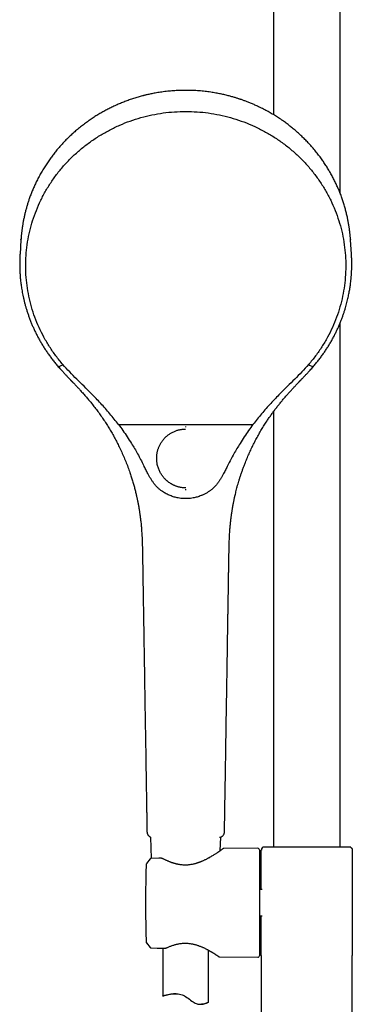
# Model space of a CAD drawing. Header units: millimetres. Extents: x 8 to 1795, y 12 to 2812.
# Tile 31 of 34: x 818 to 927, y 2163 to 2487. Entities that reach past the tile are written whole.
import ezdxf

# ---------------------------------------------------------------- set-up
doc = ezdxf.new("R2010")
doc.units = ezdxf.units.MM

msp = doc.modelspace()

# ---------------------------------------------------------------- linework, layer by layer
at = {"color": 7, "linetype": 'Continuous', "lineweight": 30}
for p, q in [((901.47, 2630.74), (901.47, 2455.96)), ((923.37, 2430.17), (923.37, 2630.74)), ((818.16, 2414.78), (817.85, 2410.05)), ((818.17, 2414.78), (818.2, 2415.03)), ((926.81, 2414.85), (926.82, 2414.78)), ((927.14, 2410.05), (926.83, 2414.78)), ((923.37, 2214.53), (923.37, 2387.22)), ((830.75, 2372.93), (831.65, 2373.38)), ((913.34, 2373.38), (914.24, 2372.93)), ((901.47, 2358.12), (901.47, 2214.53)), ((850.32, 2353.87), (894.67, 2353.87)), ((858.25, 2310.48), (858.25, 2310.48)), ((886.73, 2310.48), (886.73, 2310.48)), ((859.72, 2219.56), (859.72, 2219.56)), ((860.84, 2217.81), (861.15, 2210.77)), ((860.84, 2217.8), (860.87, 2217.8)), ((883.9, 2213.31), (884.09, 2217.8)), ((897.82, 2214.3), (897.86, 2214.34)), ((898.04, 2214.53), (897.86, 2214.34)), ((898.04, 2214.53), (898.13, 2214.53)), ((898.14, 2214.53), (898.14, 2214.53)), ((926.71, 2214.53), (926.79, 2214.53)), ((926.97, 2214.35), (926.79, 2214.53)), ((926.97, 2214.34), (927.02, 2214.3)), ((927.05, 2214.28), (927.02, 2214.3)), ((896.26, 2214.11), (885.1, 2214.02)), ((896.77, 2213.61), (896.77, 2178.69)), ((897.42, 2200.52), (897.42, 2213.5)), ((897.42, 2213.5), (897.44, 2213.5)), ((927.42, 2213.5), (927.42, 2178.8)), ((859.53, 2209.06), (859.51, 2209.03)), ((860.78, 2210.59), (859.53, 2209.06)), ((860.78, 2210.59), (859.53, 2209.06)), ((860.78, 2210.59), (860.78, 2210.59)), ((863.67, 2210.86), (861.15, 2210.77)), ((897.7, 2200.52), (896.77, 2200.52)), ((896.77, 2191.78), (897.7, 2191.78)), ((897.42, 2178.8), (897.42, 2191.78)), ((859.41, 2183.44), (859.42, 2183.21)), ((859.41, 2183.44), (859.41, 2183.44)), ((859.53, 2182.91), (860.78, 2181.41)), ((859.53, 2182.91), (860.78, 2181.41)), ((859.53, 2182.91), (859.53, 2182.91)), ((860.79, 2181.42), (860.79, 2181.42)), ((861.15, 2181.23), (864.93, 2181.11)), ((863.02, 2181.17), (864.93, 2181.11)), ((864.97, 2181.11), (864.97, 2165.39)), ((879.97, 2163.34), (879.97, 2180.51)), ((897.42, 2178.8), (897.42, 2118.87)), ((897.42, 2178.8), (897.42, 2178.75)), ((897.42, 2178.79), (897.42, 2178.75)), ((927.41, 2178.75), (927.42, 2178.8)), ((927.41, 2178.75), (927.41, 2178.79)), ((927.42, 2118.87), (927.42, 2178.8)), ((883.73, 2178.3), (896.26, 2178.19)), ((879.96, 2163.35), (879.96, 2163.34))]:
    msp.add_line(p, q, dxfattribs=at)
at = {"color": 7, "linetype": 'Continuous', "lineweight": 30, "flags": 128}
for points in [[(859.42, 2208.76), (859.35, 2205.95), (859.31, 2203.14), (859.28, 2200.32), (859.26, 2197.51), (859.26, 2194.7), (859.28, 2191.88), (859.31, 2189.07), (859.35, 2186.26), (859.41, 2183.44)], [(869.31, 2166.14), (868.97, 2166.13), (868.48, 2166.09), (867.99, 2166.03), (867.54, 2165.96), (867.12, 2165.88), (866.73, 2165.8), (866.37, 2165.72), (866.05, 2165.65), (865.75, 2165.57), (865.49, 2165.51), (865.34, 2165.47), (865.22, 2165.44), (865.12, 2165.42), (865.02, 2165.39), (864.97, 2165.39), (864.97, 2165.39), (864.99, 2165.4), (865.03, 2165.42), (865.13, 2165.45), (865.28, 2165.5), (865.48, 2165.56), (865.72, 2165.63), (866.01, 2165.71), (866.34, 2165.79), (866.72, 2165.88), (867.14, 2165.96), (867.45, 2166.01), (867.77, 2166.06), (868.1, 2166.1), (868.46, 2166.13), (868.84, 2166.14), (869.23, 2166.14), (869.62, 2166.13), (870.02, 2166.08), (870.44, 2166.02), (870.86, 2165.92), (871.27, 2165.8), (871.67, 2165.64), (872.07, 2165.45), (872.46, 2165.23), (872.88, 2164.95), (873.3, 2164.65), (873.7, 2164.34), (874.1, 2164.02), (874.51, 2163.72), (874.92, 2163.43), (875.23, 2163.24), (875.55, 2163.06), (875.88, 2162.91), (876.21, 2162.8), (876.53, 2162.72), (876.84, 2162.67), (877.16, 2162.65), (877.46, 2162.66), (877.85, 2162.69), (878.21, 2162.75), (878.55, 2162.83), (878.85, 2162.92), (879.13, 2163.02), (879.37, 2163.11), (879.57, 2163.19), (879.74, 2163.26), (879.82, 2163.3), (879.89, 2163.33), (879.94, 2163.34), (879.96, 2163.35), (879.96, 2163.35)]]:
    msp.add_lwpolyline(points, dxfattribs=at)
at = {"color": 7, "linetype": 'Continuous', "lineweight": 30}
for centre, start, end in [((896.27, 2213.61), 0, 90.5), ((859.92, 2183.22), 181.4354, 219.4258), ((896.27, 2178.69), 269.5, 0)]:
    msp.add_arc(centre, 0.5, start, end, dxfattribs=at)
for points, knots in [([(872.49, 2464.02), (872.13, 2464.01), (871.43, 2464.01), (870.38, 2463.98), (869.37, 2463.93), (868.4, 2463.87), (867.47, 2463.79), (866.53, 2463.7), (865.57, 2463.59), (864.62, 2463.47), (863.71, 2463.33), (862.86, 2463.19), (862.06, 2463.04), (861.31, 2462.9), (860.62, 2462.75), (860.01, 2462.62), (859.49, 2462.5), (859.05, 2462.39), (858.62, 2462.28), (857.86, 2462.09), (856.75, 2461.78), (855.3, 2461.34), (853.85, 2460.85), (852.39, 2460.31), (850.94, 2459.73), (849.52, 2459.12), (848.14, 2458.47), (846.79, 2457.8), (845.47, 2457.1), (844.16, 2456.35), (842.88, 2455.58), (841.62, 2454.76), (840.35, 2453.89), (839.06, 2452.95), (837.76, 2451.95), (836.49, 2450.9), (835.26, 2449.82), (834.1, 2448.74), (833, 2447.66), (831.98, 2446.58), (830.98, 2445.48), (830.02, 2444.36), (829.09, 2443.2), (828.19, 2442.03), (827.3, 2440.79), (826.42, 2439.48), (825.55, 2438.11), (824.73, 2436.71), (823.95, 2435.29), (823.25, 2433.89), (822.61, 2432.54), (822.03, 2431.22), (821.5, 2429.88), (821.03, 2428.62), (820.62, 2427.44), (820.27, 2426.32), (819.93, 2425.16), (819.62, 2424.01), (819.35, 2422.87), (819.1, 2421.74), (818.88, 2420.59), (818.68, 2419.43), (818.51, 2418.27), (818.37, 2417.11), (818.25, 2415.95), (818.19, 2415.17), (818.16, 2414.78)], [0, 0, 0, 0, 0.013175, 0.02591, 0.038204, 0.050057, 0.06147, 0.072442, 0.084808, 0.096563, 0.107705, 0.118235, 0.128154, 0.13746, 0.146154, 0.154236, 0.160157, 0.1657, 0.170973, 0.176251, 0.194574, 0.213129, 0.231915, 0.250932, 0.270136, 0.289358, 0.307811, 0.326265, 0.344719, 0.363174, 0.38163, 0.400086, 0.418541, 0.438843, 0.459144, 0.479446, 0.499748, 0.520051, 0.538508, 0.556967, 0.575426, 0.593885, 0.612344, 0.630804, 0.649264, 0.669571, 0.689878, 0.710185, 0.730493, 0.750801, 0.768894, 0.786988, 0.805082, 0.823177, 0.837619, 0.852441, 0.867644, 0.883229, 0.897466, 0.912007, 0.926845, 0.941706, 0.956447, 0.971074, 0.98559, 1, 1, 1, 1]), ([(926.83, 2414.78), (926.82, 2414.85), (926.81, 2415), (926.79, 2415.25), (926.77, 2415.55), (926.74, 2415.89), (926.7, 2416.27), (926.66, 2416.66), (926.62, 2417.08), (926.56, 2417.53), (926.51, 2417.99), (926.45, 2418.46), (926.38, 2418.92), (926.27, 2419.63), (926.11, 2420.6), (925.86, 2421.88), (925.56, 2423.2), (925.22, 2424.55), (924.84, 2425.9), (924.42, 2427.26), (923.96, 2428.62), (923.46, 2429.96), (922.93, 2431.27), (922.36, 2432.58), (921.74, 2433.88), (921.08, 2435.19), (920.39, 2436.47), (919.66, 2437.74), (918.89, 2438.98), (918.09, 2440.2), (917.22, 2441.45), (916.29, 2442.7), (915.29, 2443.97), (914.25, 2445.21), (913.17, 2446.42), (912.09, 2447.55), (911, 2448.63), (909.93, 2449.64), (908.82, 2450.62), (907.69, 2451.57), (906.53, 2452.49), (905.35, 2453.38), (904.1, 2454.27), (902.78, 2455.15), (901.4, 2456.01), (899.98, 2456.84), (898.55, 2457.62), (897.19, 2458.31), (895.92, 2458.91), (894.76, 2459.43), (893.63, 2459.9), (892.56, 2460.32), (891.55, 2460.7), (890.8, 2460.96), (890.24, 2461.15), (889.86, 2461.27), (889.46, 2461.4), (889.01, 2461.54), (888.52, 2461.69), (887.98, 2461.85), (887.4, 2462.01), (886.78, 2462.18), (886.12, 2462.35), (885.43, 2462.51), (884.72, 2462.68), (883.99, 2462.83), (883.23, 2462.99), (882.42, 2463.14), (881.58, 2463.28), (880.71, 2463.42), (879.79, 2463.54), (878.84, 2463.66), (877.86, 2463.76), (876.84, 2463.85), (875.8, 2463.92), (874.73, 2463.97), (873.62, 2464.01), (872.87, 2464.01), (872.49, 2464.02)], [0, 0, 0, 0, 0.002477, 0.00553, 0.009181, 0.013443, 0.018324, 0.023126, 0.028412, 0.034183, 0.040132, 0.046039, 0.051905, 0.05773, 0.073532, 0.08902, 0.107048, 0.12463, 0.141853, 0.160139, 0.178263, 0.196224, 0.214023, 0.231671, 0.249972, 0.268273, 0.286573, 0.304873, 0.323172, 0.341472, 0.359771, 0.379899, 0.400027, 0.420154, 0.440281, 0.460408, 0.478704, 0.497, 0.515295, 0.53359, 0.551885, 0.570179, 0.588474, 0.608597, 0.628721, 0.648844, 0.668966, 0.689088, 0.705005, 0.720521, 0.735606, 0.750262, 0.762804, 0.775013, 0.779718, 0.784469, 0.789597, 0.79513, 0.801559, 0.80846, 0.815833, 0.823678, 0.831996, 0.840785, 0.849504, 0.858642, 0.8682, 0.878178, 0.888575, 0.899392, 0.910628, 0.922284, 0.934359, 0.946854, 0.959533, 0.972617, 0.986106, 1, 1, 1, 1]), ([(831.98, 2373.62), (831.2, 2374.56), (829.64, 2376.44), (827.57, 2379.44), (825.72, 2382.57), (824.1, 2385.82), (822.72, 2389.17), (821.6, 2392.6), (820.73, 2396.11), (820.12, 2399.66), (819.77, 2403.25), (819.68, 2406.85), (819.86, 2410.45), (820.3, 2414.03), (821.01, 2417.57), (821.98, 2421.05), (823.19, 2424.46), (824.66, 2427.78), (826.36, 2430.99), (828.29, 2434.07), (830.45, 2437.01), (832.82, 2439.8), (835.39, 2442.42), (838.14, 2444.86), (841.06, 2447.11), (844.15, 2449.15), (847.37, 2450.97), (850.72, 2452.58), (854.18, 2453.95), (857.73, 2455.07), (861.36, 2455.96), (865.04, 2456.59), (868.76, 2456.99), (871.25, 2457.04), (872.49, 2457.06)], [0, 0, 0, 0, 0.03125, 0.062499, 0.093749, 0.124998, 0.156247, 0.187498, 0.218748, 0.249996, 0.281245, 0.312495, 0.343746, 0.374996, 0.406246, 0.437497, 0.468748, 0.499999, 0.531247, 0.562495, 0.593745, 0.624997, 0.656249, 0.687498, 0.718747, 0.749998, 0.78125, 0.812501, 0.84375, 0.874999, 0.906249, 0.937501, 0.968751, 1, 1, 1, 1]), ([(872.49, 2457.06), (873.74, 2457.04), (876.23, 2456.99), (879.95, 2456.59), (883.63, 2455.96), (887.26, 2455.07), (890.81, 2453.95), (894.27, 2452.58), (897.62, 2450.97), (900.84, 2449.15), (903.93, 2447.11), (906.85, 2444.86), (909.6, 2442.42), (912.17, 2439.8), (914.54, 2437.01), (916.69, 2434.07), (918.63, 2430.99), (920.33, 2427.78), (921.79, 2424.46), (923.01, 2421.05), (923.98, 2417.57), (924.68, 2414.03), (925.13, 2410.45), (925.31, 2406.85), (925.22, 2403.25), (924.87, 2399.66), (924.26, 2396.11), (923.39, 2392.6), (922.26, 2389.17), (920.89, 2385.82), (919.27, 2382.57), (917.41, 2379.44), (915.35, 2376.44), (913.79, 2374.56), (913.01, 2373.62)], [0, 0, 0, 0, 0.031249, 0.062499, 0.093751, 0.125001, 0.15625, 0.187499, 0.21875, 0.250002, 0.281253, 0.312502, 0.343751, 0.375003, 0.406255, 0.437505, 0.468753, 0.500001, 0.531252, 0.562503, 0.593754, 0.625004, 0.656254, 0.687505, 0.718755, 0.750004, 0.781252, 0.812502, 0.843753, 0.875002, 0.906251, 0.937501, 0.96875, 1, 1, 1, 1]), ([(817.85, 2410.05), (817.85, 2409.99), (817.84, 2409.87), (817.83, 2409.64), (817.81, 2409.36), (817.8, 2409.02), (817.78, 2408.66), (817.77, 2408.27), (817.76, 2407.81), (817.75, 2407.27), (817.74, 2406.65), (817.75, 2406.05), (817.76, 2405.48), (817.78, 2404.94), (817.8, 2404.37), (817.83, 2403.77), (817.87, 2403.12), (817.92, 2402.46), (817.98, 2401.77), (818.06, 2401.07), (818.15, 2400.33), (818.25, 2399.55), (818.37, 2398.73), (818.52, 2397.85), (818.69, 2396.92), (818.89, 2395.96), (819.12, 2394.95), (819.38, 2393.91), (819.66, 2392.86), (819.98, 2391.8), (820.32, 2390.72), (820.69, 2389.62), (821.11, 2388.48), (821.56, 2387.36), (822.02, 2386.25), (822.52, 2385.15), (823.05, 2384.03), (823.63, 2382.9), (824.25, 2381.75), (824.91, 2380.59), (825.61, 2379.45), (826.33, 2378.34), (827.07, 2377.25), (827.85, 2376.15), (828.68, 2375.06), (829.56, 2373.96), (830.17, 2373.24), (830.48, 2372.88)], [0, 0, 0, 0, 0.004314, 0.008883, 0.016714, 0.025192, 0.034291, 0.044007, 0.054338, 0.068789, 0.084283, 0.100825, 0.113573, 0.126965, 0.141202, 0.156349, 0.172415, 0.189412, 0.206301, 0.224037, 0.242631, 0.262093, 0.282435, 0.304985, 0.328551, 0.353142, 0.37877, 0.405444, 0.433175, 0.460297, 0.488374, 0.517415, 0.547426, 0.578417, 0.607446, 0.637298, 0.667976, 0.699475, 0.731795, 0.764933, 0.798887, 0.830727, 0.863247, 0.896442, 0.930304, 0.964826, 1, 1, 1, 1]), ([(914.51, 2372.88), (914.82, 2373.24), (915.42, 2373.95), (916.29, 2375.03), (917.11, 2376.11), (917.88, 2377.19), (918.61, 2378.26), (919.3, 2379.33), (919.97, 2380.42), (920.62, 2381.53), (921.24, 2382.67), (921.81, 2383.79), (922.35, 2384.89), (922.85, 2385.99), (923.32, 2387.09), (923.76, 2388.18), (924.16, 2389.25), (924.53, 2390.29), (924.86, 2391.31), (925.15, 2392.27), (925.42, 2393.19), (925.65, 2394.06), (925.86, 2394.91), (926.04, 2395.73), (926.21, 2396.52), (926.36, 2397.29), (926.5, 2398.03), (926.62, 2398.75), (926.72, 2399.45), (926.82, 2400.14), (926.9, 2400.82), (926.99, 2401.67), (927.09, 2402.68), (927.17, 2403.85), (927.21, 2404.83), (927.23, 2405.64), (927.24, 2406.29), (927.24, 2406.93), (927.24, 2407.56), (927.22, 2408.13), (927.21, 2408.62), (927.19, 2409.03), (927.17, 2409.41), (927.16, 2409.74), (927.14, 2409.95), (927.14, 2410.05)], [0, 0, 0, 0, 0.034796, 0.068916, 0.102354, 0.135102, 0.167153, 0.198502, 0.229146, 0.262039, 0.294075, 0.325253, 0.355574, 0.385033, 0.41534, 0.444689, 0.473087, 0.500544, 0.527067, 0.552663, 0.575954, 0.598436, 0.620113, 0.640993, 0.661083, 0.680734, 0.69958, 0.717652, 0.735309, 0.752679, 0.769765, 0.786568, 0.816648, 0.8458, 0.874035, 0.890542, 0.906725, 0.922657, 0.938393, 0.953831, 0.965049, 0.975277, 0.984513, 0.992754, 1, 1, 1, 1]), ([(831.65, 2373.38), (831.67, 2373.39), (831.72, 2373.42), (831.8, 2373.48), (831.89, 2373.55), (831.95, 2373.6), (831.98, 2373.62)], [0, 0, 0, 0, 0.213859, 0.499988, 0.786128, 1, 1, 1, 1]), ([(850.32, 2353.87), (849.39, 2355.06), (847.52, 2357.42), (844.5, 2360.79), (841.62, 2363.78), (838.96, 2366.43), (836.57, 2368.79), (834.2, 2371.15), (832.72, 2372.8), (831.98, 2373.62)], [0, 0, 0, 0, 0.166662, 0.333325, 0.499985, 0.624991, 0.749997, 0.875002, 1, 1, 1, 1]), ([(913.01, 2373.62), (912.27, 2372.8), (910.79, 2371.15), (908.42, 2368.79), (906.02, 2366.43), (903.36, 2363.78), (900.49, 2360.79), (897.47, 2357.42), (895.6, 2355.06), (894.67, 2353.87)], [0, 0, 0, 0, 0.124998, 0.250003, 0.375009, 0.500015, 0.666675, 0.833338, 1, 1, 1, 1]), ([(913.01, 2373.62), (913.04, 2373.6), (913.1, 2373.55), (913.19, 2373.48), (913.27, 2373.42), (913.32, 2373.39), (913.34, 2373.38)], [0, 0, 0, 0, 0.213872, 0.500012, 0.786141, 1, 1, 1, 1]), ([(830.48, 2372.88), (830.63, 2372.7), (830.94, 2372.35), (831.39, 2371.85), (831.82, 2371.38), (832.22, 2370.95), (832.59, 2370.55), (832.92, 2370.2), (833.23, 2369.87), (833.51, 2369.58), (833.76, 2369.32), (833.97, 2369.1), (834.14, 2368.92), (834.3, 2368.76), (834.43, 2368.62), (834.53, 2368.51), (834.61, 2368.43), (834.67, 2368.37), (834.71, 2368.32), (834.75, 2368.28), (834.79, 2368.24), (834.83, 2368.2), (834.87, 2368.16), (834.94, 2368.09), (835.05, 2367.97), (835.21, 2367.8), (835.38, 2367.62), (835.57, 2367.42), (835.79, 2367.2), (836.04, 2366.93), (836.33, 2366.62), (836.67, 2366.26), (837.03, 2365.87), (837.43, 2365.45), (837.85, 2364.99), (838.3, 2364.49), (838.77, 2363.96), (839.25, 2363.41), (839.74, 2362.85), (840.22, 2362.29), (840.7, 2361.72), (841.38, 2360.9), (842.25, 2359.81), (843.29, 2358.44), (844.31, 2357.04), (845.29, 2355.62), (846.24, 2354.19), (847.14, 2352.75), (848, 2351.3), (848.83, 2349.83), (849.62, 2348.35), (850.41, 2346.79), (851.2, 2345.14), (851.98, 2343.4), (852.72, 2341.62), (853.42, 2339.81), (854.02, 2338.14), (854.53, 2336.61), (854.96, 2335.22), (855.3, 2334.07), (855.55, 2333.16), (855.72, 2332.49), (855.89, 2331.84), (856.05, 2331.21), (856.18, 2330.64), (856.3, 2330.13), (856.4, 2329.68), (856.48, 2329.28), (856.56, 2328.92), (856.62, 2328.6), (856.68, 2328.33), (856.72, 2328.11), (856.75, 2327.94), (856.78, 2327.82), (856.8, 2327.73), (856.81, 2327.65), (856.82, 2327.6), (856.83, 2327.53), (856.85, 2327.46), (856.87, 2327.34), (856.9, 2327.18), (856.93, 2326.98), (856.98, 2326.75), (857.02, 2326.47), (857.08, 2326.16), (857.14, 2325.8), (857.2, 2325.41), (857.27, 2324.98), (857.34, 2324.51), (857.41, 2324), (857.48, 2323.45), (857.56, 2322.86), (857.63, 2322.23), (857.71, 2321.54), (857.79, 2320.77), (857.86, 2319.92), (857.93, 2319.03), (858, 2318.08), (858.06, 2317.09), (858.11, 2316.07), (858.15, 2315.02), (858.18, 2313.95), (858.21, 2312.83), (858.23, 2311.67), (858.24, 2310.88), (858.25, 2310.48)], [0, 0, 0, 0, 0.010357, 0.020075, 0.029155, 0.037599, 0.045405, 0.052451, 0.058884, 0.064701, 0.069905, 0.074103, 0.077793, 0.080976, 0.083652, 0.08582, 0.087479, 0.088632, 0.089428, 0.090212, 0.090996, 0.091781, 0.092567, 0.093362, 0.096216, 0.099632, 0.103157, 0.10713, 0.111551, 0.116421, 0.122801, 0.129817, 0.137468, 0.145755, 0.154676, 0.164233, 0.174424, 0.18502, 0.195596, 0.206143, 0.216661, 0.227149, 0.251759, 0.276211, 0.300857, 0.325337, 0.349654, 0.373808, 0.397799, 0.421627, 0.445302, 0.469041, 0.495895, 0.522941, 0.550181, 0.577614, 0.60524, 0.625623, 0.646109, 0.666699, 0.676442, 0.686208, 0.695975, 0.705208, 0.713679, 0.720815, 0.727304, 0.733143, 0.738334, 0.742876, 0.746769, 0.750013, 0.752319, 0.754129, 0.755441, 0.756259, 0.757221, 0.757946, 0.758888, 0.760626, 0.762918, 0.765762, 0.76916, 0.77311, 0.777614, 0.782671, 0.78828, 0.794444, 0.80116, 0.808429, 0.816252, 0.824628, 0.833558, 0.84304, 0.854318, 0.866289, 0.878954, 0.892313, 0.906367, 0.921116, 0.935659, 0.950818, 0.966594, 0.982987, 1, 1, 1, 1]), ([(886.74, 2310.48), (886.75, 2310.87), (886.76, 2311.64), (886.78, 2312.78), (886.8, 2313.88), (886.84, 2314.93), (886.88, 2315.94), (886.92, 2316.89), (886.97, 2317.78), (887.02, 2318.61), (887.08, 2319.4), (887.15, 2320.16), (887.21, 2320.89), (887.28, 2321.59), (887.36, 2322.27), (887.44, 2322.9), (887.51, 2323.49), (887.58, 2324.03), (887.65, 2324.53), (887.72, 2324.97), (887.78, 2325.37), (887.84, 2325.73), (887.89, 2326.05), (887.94, 2326.34), (887.99, 2326.6), (888.03, 2326.83), (888.06, 2327.02), (888.09, 2327.17), (888.11, 2327.31), (888.13, 2327.42), (888.16, 2327.54), (888.18, 2327.68), (888.22, 2327.85), (888.26, 2328.06), (888.3, 2328.3), (888.36, 2328.57), (888.42, 2328.87), (888.48, 2329.18), (888.55, 2329.5), (888.62, 2329.83), (888.73, 2330.3), (888.87, 2330.92), (889.06, 2331.69), (889.27, 2332.5), (889.49, 2333.35), (889.74, 2334.24), (890.01, 2335.16), (890.31, 2336.12), (890.63, 2337.12), (890.97, 2338.15), (891.35, 2339.2), (891.74, 2340.26), (892.23, 2341.52), (892.83, 2342.97), (893.54, 2344.6), (894.28, 2346.18), (895.04, 2347.72), (895.83, 2349.23), (896.65, 2350.71), (897.49, 2352.17), (898.37, 2353.6), (899.22, 2354.91), (900.02, 2356.09), (900.77, 2357.16), (901.53, 2358.21), (902.29, 2359.23), (903.05, 2360.2), (903.84, 2361.18), (904.65, 2362.16), (905.49, 2363.13), (906.31, 2364.06), (907.11, 2364.95), (907.89, 2365.8), (908.49, 2366.45), (908.93, 2366.91), (909.19, 2367.19), (909.44, 2367.44), (909.65, 2367.67), (909.83, 2367.85), (909.97, 2368.01), (910.09, 2368.13), (910.17, 2368.21), (910.22, 2368.26), (910.25, 2368.3), (910.29, 2368.34), (910.35, 2368.4), (910.45, 2368.5), (910.57, 2368.63), (910.71, 2368.78), (910.89, 2368.96), (911.1, 2369.18), (911.35, 2369.44), (911.64, 2369.75), (911.96, 2370.09), (912.32, 2370.47), (912.71, 2370.88), (913.12, 2371.32), (913.56, 2371.81), (914.03, 2372.33), (914.35, 2372.69), (914.51, 2372.88)], [0, 0, 0, 0, 0.016671, 0.032736, 0.048196, 0.063051, 0.077303, 0.09095, 0.103263, 0.115038, 0.126276, 0.136977, 0.147141, 0.157334, 0.166922, 0.175907, 0.184287, 0.192063, 0.199234, 0.205443, 0.211114, 0.216248, 0.220845, 0.224906, 0.228808, 0.232039, 0.234659, 0.236904, 0.238802, 0.24035, 0.241933, 0.243928, 0.24639, 0.24932, 0.252792, 0.256751, 0.261111, 0.265622, 0.270268, 0.275049, 0.279965, 0.29064, 0.3019, 0.313746, 0.326178, 0.339194, 0.352797, 0.366984, 0.381757, 0.397116, 0.413047, 0.429144, 0.445213, 0.470406, 0.49553, 0.520584, 0.544675, 0.568703, 0.592667, 0.616568, 0.640405, 0.664178, 0.682812, 0.701409, 0.719909, 0.737989, 0.755595, 0.772727, 0.791621, 0.809905, 0.827579, 0.844644, 0.861099, 0.876941, 0.882725, 0.888365, 0.893425, 0.897814, 0.901532, 0.904579, 0.906955, 0.908659, 0.909693, 0.909946, 0.910736, 0.912021, 0.913938, 0.916419, 0.919464, 0.923072, 0.927245, 0.932587, 0.938637, 0.945394, 0.95286, 0.961033, 0.96975, 0.979149, 0.989232, 1, 1, 1, 1]), ([(850.32, 2353.87), (850.81, 2353.21), (851.79, 2351.87), (853.21, 2349.77), (854.49, 2347.77), (855.63, 2345.88), (856.65, 2344.12), (857.65, 2342.29), (858.3, 2341.03), (858.62, 2340.39)], [0, 0, 0, 0, 0.154782, 0.314106, 0.47805, 0.603706, 0.731669, 0.86335, 1, 1, 1, 1]), ([(894.67, 2353.87), (894.18, 2353.21), (893.2, 2351.87), (891.78, 2349.77), (890.5, 2347.77), (889.36, 2345.88), (888.34, 2344.12), (887.33, 2342.29), (886.69, 2341.03), (886.36, 2340.39)], [0, 0, 0, 0, 0.154837, 0.314194, 0.478148, 0.603798, 0.731743, 0.863394, 1, 1, 1, 1]), ([(872.49, 2332.94), (872.31, 2332.94), (871.95, 2332.95), (871.38, 2333), (870.79, 2333.09), (870.29, 2333.2), (869.87, 2333.31), (869.54, 2333.42), (869.2, 2333.54), (868.88, 2333.67), (868.57, 2333.8), (868.2, 2333.98), (867.74, 2334.23), (867.22, 2334.56), (866.83, 2334.84), (866.54, 2335.07), (866.35, 2335.23), (866.17, 2335.39), (865.99, 2335.56), (865.81, 2335.73), (865.59, 2335.96), (865.31, 2336.27), (864.98, 2336.67), (864.66, 2337.1), (864.36, 2337.57), (864.08, 2338.06), (863.82, 2338.58), (863.58, 2339.13), (863.37, 2339.72), (863.19, 2340.33), (863.07, 2340.9), (862.99, 2341.42), (862.94, 2341.84), (862.92, 2342.14), (862.92, 2342.31), (862.92, 2342.37), (862.91, 2342.42), (862.91, 2342.48), (862.91, 2342.53), (862.91, 2342.63), (862.91, 2342.78), (862.91, 2343.01), (862.92, 2343.28), (862.94, 2343.58), (862.98, 2343.92), (863.04, 2344.29), (863.11, 2344.69), (863.21, 2345.13), (863.34, 2345.55), (863.48, 2345.98), (863.63, 2346.38), (863.82, 2346.8), (864.03, 2347.23), (864.28, 2347.67), (864.57, 2348.12), (864.89, 2348.56), (865.24, 2348.99), (865.63, 2349.42), (866.05, 2349.83), (866.49, 2350.21), (866.93, 2350.55), (867.38, 2350.85), (867.82, 2351.11), (868.28, 2351.35), (868.76, 2351.57), (869.24, 2351.76), (869.71, 2351.92), (870.17, 2352.05), (870.63, 2352.15), (871.08, 2352.23), (871.49, 2352.28), (871.85, 2352.31), (872.17, 2352.33), (872.37, 2352.33), (872.46, 2352.33)], [0, 0, 0, 0, 0.017662, 0.036294, 0.055886, 0.076448, 0.087607, 0.099034, 0.110729, 0.123124, 0.133992, 0.14429, 0.164883, 0.185479, 0.206076, 0.214169, 0.222261, 0.230553, 0.239059, 0.247256, 0.25462, 0.271646, 0.289141, 0.30709, 0.325486, 0.344332, 0.363642, 0.383426, 0.40421, 0.42547, 0.447212, 0.461825, 0.476648, 0.489865, 0.491608, 0.493353, 0.495102, 0.496949, 0.499037, 0.500364, 0.506663, 0.514221, 0.523017, 0.533037, 0.544276, 0.556505, 0.569926, 0.584559, 0.600414, 0.613959, 0.628262, 0.643325, 0.659164, 0.67594, 0.693267, 0.711246, 0.729695, 0.748446, 0.768387, 0.787535, 0.805931, 0.823604, 0.840567, 0.856822, 0.875053, 0.892246, 0.908342, 0.923322, 0.939769, 0.954744, 0.968261, 0.980323, 0.990913, 1, 1, 1, 1]), ([(872.49, 2352.92), (872.49, 2352.96), (872.49, 2353.03), (872.49, 2353.11), (872.49, 2353.16), (872.49, 2353.16), (872.49, 2353.17)], [0, 0, 0, 0, 0.24751, 0.500016, 0.752514, 1, 1, 1, 1]), ([(859.99, 2337.68), (859.76, 2338.13), (859.3, 2339.02), (858.85, 2339.92), (858.63, 2340.38)], [0, 0, 0, 0, 0.499966, 1, 1, 1, 1]), ([(862.01, 2334.42), (861.83, 2334.68), (861.46, 2335.19), (860.94, 2336), (860.45, 2336.82), (860.14, 2337.39), (859.99, 2337.68)], [0, 0, 0, 0, 0.248683, 0.497861, 0.748079, 1, 1, 1, 1]), ([(885, 2337.68), (884.85, 2337.39), (884.54, 2336.82), (884.04, 2336), (883.53, 2335.19), (883.16, 2334.68), (882.98, 2334.42)], [0, 0, 0, 0, 0.251921, 0.502139, 0.751317, 1, 1, 1, 1]), ([(886.36, 2340.38), (886.13, 2339.92), (885.69, 2339.02), (885.23, 2338.13), (885, 2337.68)], [0, 0, 0, 0, 0.500034, 1, 1, 1, 1]), ([(862.74, 2333.51), (862.62, 2333.65), (862.36, 2333.94), (862.13, 2334.26), (862.01, 2334.42)], [0, 0, 0, 0, 0.4997, 1, 1, 1, 1]), ([(882.98, 2334.42), (882.86, 2334.26), (882.63, 2333.94), (882.37, 2333.65), (882.24, 2333.51)], [0, 0, 0, 0, 0.5003, 1, 1, 1, 1]), ([(867.34, 2330.4), (867.13, 2330.49), (866.7, 2330.67), (866.07, 2330.99), (865.46, 2331.33), (864.8, 2331.75), (864.11, 2332.25), (863.4, 2332.85), (862.96, 2333.29), (862.74, 2333.51)], [0, 0, 0, 0, 0.123096, 0.250704, 0.375757, 0.499963, 0.668133, 0.834584, 1, 1, 1, 1]), ([(872.49, 2332.18), (872.49, 2332.19), (872.49, 2332.19), (872.49, 2332.26), (872.49, 2332.35), (872.49, 2332.44), (872.49, 2332.48)], [0, 0, 0, 0, 0.246916, 0.500004, 0.75309, 1, 1, 1, 1]), ([(882.24, 2333.51), (882.02, 2333.29), (881.59, 2332.85), (880.87, 2332.25), (880.12, 2331.7), (879.33, 2331.21), (878.51, 2330.77), (877.93, 2330.52), (877.64, 2330.4)], [0, 0, 0, 0, 0.165419, 0.331878, 0.500059, 0.665823, 0.834922, 1, 1, 1, 1]), ([(872.49, 2329.39), (872.23, 2329.4), (871.69, 2329.4), (870.86, 2329.48), (870.09, 2329.59), (869.37, 2329.74), (868.71, 2329.91), (868.03, 2330.13), (867.58, 2330.31), (867.34, 2330.4)], [0, 0, 0, 0, 0.149931, 0.304438, 0.464877, 0.590059, 0.720332, 0.856645, 1, 1, 1, 1]), ([(877.64, 2330.4), (877.41, 2330.31), (876.96, 2330.13), (876.28, 2329.91), (875.61, 2329.74), (874.9, 2329.59), (874.12, 2329.48), (873.3, 2329.4), (872.76, 2329.4), (872.49, 2329.39)], [0, 0, 0, 0, 0.143355, 0.279668, 0.409941, 0.535123, 0.695562, 0.850069, 1, 1, 1, 1]), ([(858.25, 2310.48), (858.25, 2310.23), (858.26, 2309.75), (858.27, 2309.05), (858.28, 2308.4), (858.29, 2307.8), (858.3, 2307.25), (858.31, 2306.74), (858.32, 2306.29), (858.32, 2305.9), (858.33, 2305.56), (858.33, 2305.24), (858.34, 2304.94), (858.34, 2304.64), (858.35, 2304.07), (858.37, 2303.22), (858.38, 2302.1), (858.43, 2299.33), (858.47, 2296.64), (858.51, 2294.04), (858.53, 2293.18), (858.54, 2292.31), (858.56, 2291.44), (858.57, 2290.56), (858.59, 2289.64), (858.6, 2288.88), (858.61, 2288.28), (858.61, 2287.86), (858.62, 2287.46), (858.63, 2287.09), (858.63, 2286.76), (858.64, 2286.46), (858.64, 2286.17), (858.65, 2285.87), (858.65, 2285.53), (858.66, 2285.15), (858.66, 2284.73), (858.68, 2284.07), (858.69, 2283.18), (858.71, 2282.1), (858.72, 2281.06), (858.74, 2280.04), (858.76, 2279.03), (858.79, 2276.77), (858.87, 2272), (859.07, 2259.38), (859.31, 2244.73), (859.51, 2232.39), (859.58, 2227.72), (859.61, 2226.15), (859.63, 2225.01), (859.64, 2224.31), (859.64, 2224.02), (859.65, 2223.71), (859.65, 2223.36), (859.66, 2222.98), (859.67, 2222.57), (859.67, 2222.1), (859.68, 2221.58), (859.69, 2221), (859.7, 2220.37), (859.71, 2219.89), (859.71, 2219.61), (859.72, 2219.56)], [0, 0, 0, 0, 0.008189, 0.015854, 0.022996, 0.029614, 0.035709, 0.041279, 0.046326, 0.050491, 0.054217, 0.057558, 0.060862, 0.064188, 0.067538, 0.079686, 0.092094, 0.104545, 0.17125, 0.180779, 0.190308, 0.199838, 0.209367, 0.218997, 0.229021, 0.239457, 0.244179, 0.248891, 0.253277, 0.257307, 0.260983, 0.264304, 0.26727, 0.270563, 0.274285, 0.278437, 0.283018, 0.288029, 0.300472, 0.312358, 0.323688, 0.334806, 0.345923, 0.35704, 0.40945, 0.503039, 0.773744, 0.892847, 0.910314, 0.92772, 0.944639, 0.947765, 0.950883, 0.954271, 0.958053, 0.962229, 0.966798, 0.971761, 0.977674, 0.984063, 0.990928, 0.99827, 1, 1, 1, 1]), ([(885.27, 2219.56), (885.27, 2219.57), (885.28, 2219.76), (885.28, 2220.12), (885.29, 2220.63), (885.3, 2221.09), (885.3, 2221.52), (885.31, 2221.9), (885.32, 2222.24), (885.32, 2222.55), (885.33, 2222.88), (885.33, 2223.26), (885.34, 2223.7), (885.35, 2224.15), (885.35, 2224.7), (885.36, 2225.33), (885.38, 2226.04), (885.39, 2226.74), (885.4, 2227.44), (885.42, 2228.91), (885.46, 2231.15), (885.55, 2236.75), (885.73, 2247.77), (885.96, 2262.36), (886.15, 2273.76), (886.23, 2279.14), (886.25, 2280.36), (886.27, 2281.6), (886.29, 2282.87), (886.31, 2283.92), (886.32, 2284.73), (886.33, 2285.29), (886.34, 2285.84), (886.35, 2286.35), (886.36, 2286.8), (886.36, 2287.18), (886.37, 2287.53), (886.37, 2287.87), (886.38, 2288.24), (886.39, 2288.67), (886.39, 2289.18), (886.4, 2289.76), (886.41, 2290.35), (886.42, 2290.94), (886.43, 2291.52), (886.45, 2292.35), (886.46, 2293.43), (886.5, 2295.9), (886.54, 2298.12), (886.57, 2300.1), (886.58, 2300.69), (886.59, 2301.28), (886.6, 2301.86), (886.61, 2302.42), (886.62, 2302.96), (886.63, 2303.48), (886.63, 2303.94), (886.64, 2304.37), (886.65, 2304.77), (886.65, 2305.22), (886.66, 2305.73), (886.67, 2306.29), (886.68, 2306.89), (886.69, 2307.52), (886.7, 2308.2), (886.71, 2308.92), (886.73, 2309.68), (886.73, 2310.21), (886.74, 2310.48)], [0, 0, 0, 0, 0.000329, 0.006312, 0.011862, 0.01698, 0.021665, 0.025845, 0.029607, 0.032952, 0.035879, 0.040568, 0.045411, 0.050433, 0.055635, 0.063378, 0.071258, 0.079021, 0.086666, 0.094194, 0.127407, 0.160618, 0.279232, 0.491051, 0.642023, 0.655309, 0.66864, 0.682298, 0.696329, 0.710511, 0.716756, 0.723003, 0.729097, 0.734772, 0.740025, 0.743856, 0.747488, 0.751283, 0.755299, 0.759537, 0.76561, 0.772081, 0.778641, 0.785119, 0.791516, 0.797831, 0.812479, 0.827093, 0.879288, 0.885812, 0.892336, 0.898858, 0.905241, 0.911411, 0.917367, 0.923109, 0.928747, 0.932593, 0.937017, 0.942018, 0.947597, 0.953752, 0.960485, 0.967363, 0.974753, 0.982656, 0.991072, 1, 1, 1, 1]), ([(859.71, 2219.56), (859.72, 2219.47), (859.73, 2219.28), (859.79, 2219), (859.9, 2218.73), (860.04, 2218.48), (860.21, 2218.26), (860.41, 2218.07), (860.61, 2217.91), (860.76, 2217.84), (860.83, 2217.8)], [0, 0, 0, 0, 0.127922, 0.258184, 0.389339, 0.519871, 0.648294, 0.773246, 0.893559, 1, 1, 1, 1]), ([(860.83, 2217.8), (860.83, 2217.8), (860.83, 2217.8), (860.83, 2217.8), (860.84, 2217.8), (860.84, 2217.8)], [0, 0, 0, 0, 0.172554, 0.570076, 1, 1, 1, 1]), ([(883.62, 2217.82), (883.71, 2217.82), (883.9, 2217.81), (884.07, 2217.81), (884.12, 2217.8), (884.15, 2217.8)], [0, 0, 0, 0, 0.322165, 0.663592, 1, 1, 1, 1]), ([(884.15, 2217.8), (884.14, 2217.8), (884.13, 2217.79), (884.1, 2217.79), (884.09, 2217.79)], [0, 0, 0, 0, 0.895187, 1, 1, 1, 1]), ([(884.15, 2217.8), (884.15, 2217.8), (884.16, 2217.8), (884.16, 2217.8), (884.16, 2217.8), (884.16, 2217.8)], [0, 0, 0, 0, 0.4299279, 0.8274538, 1, 1, 1, 1]), ([(884.16, 2217.8), (884.24, 2217.85), (884.42, 2217.94), (884.66, 2218.14), (884.86, 2218.36), (885.02, 2218.6), (885.14, 2218.85), (885.22, 2219.09), (885.27, 2219.33), (885.27, 2219.49), (885.28, 2219.56)], [0, 0, 0, 0, 0.134843, 0.275837, 0.412926, 0.54463, 0.669807, 0.787674, 0.897789, 1, 1, 1, 1]), ([(885.25, 2219.56), (885.26, 2219.56), (885.27, 2219.56), (885.27, 2219.56), (885.27, 2219.56)], [0, 0, 0, 0, 0.68626, 1, 1, 1, 1]), ([(897.79, 2214.28), (897.73, 2214.22), (897.62, 2214.12), (897.5, 2213.92), (897.43, 2213.71), (897.42, 2213.57), (897.42, 2213.5)], [0, 0, 0, 0, 0.261541, 0.519376, 0.767172, 1, 1, 1, 1]), ([(897.82, 2214.29), (897.79, 2214.27), (897.74, 2214.23), (897.66, 2214.14), (897.59, 2214.05), (897.53, 2213.94), (897.48, 2213.83), (897.44, 2213.69), (897.43, 2213.57), (897.43, 2213.5)], [0, 0, 0, 0, 0.1048246, 0.2392638, 0.3730161, 0.505102, 0.6346142, 0.7607517, 1, 1, 1, 1]), ([(898.14, 2214.53), (898.17, 2214.53), (898.23, 2214.53), (898.32, 2214.53), (898.4, 2214.53), (898.48, 2214.53), (898.57, 2214.53), (898.65, 2214.53), (898.69, 2214.53)], [0, 0, 0, 0, 0.25088, 0.437522, 0.624147, 0.749492, 0.874858, 1, 1, 1, 1]), ([(898.69, 2214.53), (898.79, 2214.53), (898.99, 2214.53), (899.33, 2214.53), (899.71, 2214.53), (900.12, 2214.53), (900.57, 2214.53), (901.06, 2214.53), (901.59, 2214.53), (902.14, 2214.53), (902.73, 2214.53), (903.34, 2214.53), (903.99, 2214.53), (904.65, 2214.53), (905.35, 2214.53), (906.06, 2214.53), (906.79, 2214.53), (907.53, 2214.53), (908.3, 2214.53), (909.07, 2214.53), (909.86, 2214.53), (910.65, 2214.53), (911.44, 2214.53), (912.23, 2214.53), (913.03, 2214.53), (913.82, 2214.53), (914.61, 2214.53), (915.39, 2214.53), (916.16, 2214.53), (916.92, 2214.53), (917.67, 2214.53), (918.41, 2214.53), (919.12, 2214.53), (919.82, 2214.53), (920.49, 2214.53), (921.14, 2214.53), (921.76, 2214.53), (922.35, 2214.53), (922.92, 2214.53), (923.45, 2214.53), (923.95, 2214.53), (924.42, 2214.53), (924.84, 2214.53), (925.23, 2214.53), (925.57, 2214.53), (925.88, 2214.53), (926.05, 2214.53), (926.14, 2214.53)], [0, 0, 0, 0, 0.023268, 0.046537, 0.069081, 0.091642, 0.114186, 0.13673, 0.159292, 0.181836, 0.204318, 0.226817, 0.249299, 0.271657, 0.294031, 0.316389, 0.338743, 0.361114, 0.383469, 0.405823, 0.428194, 0.450548, 0.472709, 0.494887, 0.517047, 0.539206, 0.561383, 0.583544, 0.605699, 0.62787, 0.650025, 0.672182, 0.694355, 0.716512, 0.738613, 0.760732, 0.782834, 0.80493, 0.827042, 0.849137, 0.871236, 0.893352, 0.915452, 0.936575, 0.957726, 0.978877, 1, 1, 1, 1]), ([(926.14, 2214.53), (926.18, 2214.53), (926.27, 2214.53), (926.36, 2214.53), (926.43, 2214.53), (926.51, 2214.53), (926.6, 2214.53), (926.66, 2214.53), (926.69, 2214.53)], [0, 0, 0, 0, 0.125949, 0.251972, 0.37938, 0.506805, 0.753694, 1, 1, 1, 1]), ([(927.05, 2214.28), (927.11, 2214.22), (927.22, 2214.12), (927.33, 2213.92), (927.41, 2213.71), (927.41, 2213.57), (927.42, 2213.5)], [0, 0, 0, 0, 0.261541, 0.519377, 0.767173, 1, 1, 1, 1]), ([(884.73, 2213.91), (884.73, 2213.9), (884.72, 2213.9), (884.67, 2213.86), (884.59, 2213.8), (884.49, 2213.73), (884.37, 2213.65), (884.24, 2213.56), (884.1, 2213.46), (883.96, 2213.35), (883.8, 2213.25), (883.65, 2213.14), (883.49, 2213.03), (883.33, 2212.92), (883.17, 2212.81), (883.02, 2212.71), (882.81, 2212.57), (882.54, 2212.39), (882.17, 2212.15), (881.75, 2211.89), (881.28, 2211.6), (880.78, 2211.29), (880.31, 2211.03), (879.89, 2210.8), (879.54, 2210.61), (879.18, 2210.43), (878.8, 2210.24), (878.42, 2210.06), (878.05, 2209.89), (877.75, 2209.76), (877.52, 2209.67), (877.36, 2209.6), (877.2, 2209.54), (877.06, 2209.48), (876.92, 2209.43), (876.8, 2209.39), (876.71, 2209.36), (876.64, 2209.33), (876.56, 2209.31), (876.47, 2209.28), (876.35, 2209.24), (876.21, 2209.19), (876.04, 2209.14), (875.76, 2209.05), (875.38, 2208.95), (874.9, 2208.84), (874.4, 2208.74), (873.9, 2208.66), (873.39, 2208.6), (872.88, 2208.57), (872.37, 2208.55), (871.86, 2208.56), (871.37, 2208.59), (870.9, 2208.64), (870.51, 2208.69), (870.21, 2208.75), (869.98, 2208.79), (869.76, 2208.83), (869.55, 2208.88), (869.34, 2208.93), (869.17, 2208.98), (869.02, 2209.02), (868.91, 2209.05), (868.83, 2209.07), (868.78, 2209.08), (868.74, 2209.1), (868.7, 2209.11), (868.64, 2209.12), (868.56, 2209.15), (868.46, 2209.18), (868.32, 2209.23), (868.15, 2209.28), (867.93, 2209.36), (867.69, 2209.44), (867.42, 2209.55), (867.12, 2209.67), (866.79, 2209.8), (866.44, 2209.96), (866.07, 2210.13), (865.67, 2210.32), (865.41, 2210.45), (865.27, 2210.52)], [0, 0, 0, 0, 0.02317, 0.045346, 0.06652, 0.086684, 0.105826, 0.123937, 0.141021, 0.157104, 0.172189, 0.186273, 0.200854, 0.214173, 0.226224, 0.23748, 0.248807, 0.271298, 0.294122, 0.320504, 0.347396, 0.374894, 0.403162, 0.419659, 0.4364, 0.453376, 0.470575, 0.487911, 0.50428, 0.519304, 0.52631, 0.532982, 0.539324, 0.54534, 0.551032, 0.555934, 0.559625, 0.562114, 0.56468, 0.568277, 0.572904, 0.578558, 0.585238, 0.592944, 0.610633, 0.628697, 0.646833, 0.664959, 0.683097, 0.701276, 0.719526, 0.737408, 0.754849, 0.771807, 0.78828, 0.796713, 0.805008, 0.813165, 0.821183, 0.829061, 0.836299, 0.841407, 0.845534, 0.848678, 0.850838, 0.851751, 0.853108, 0.855373, 0.858545, 0.862625, 0.867616, 0.874808, 0.883316, 0.893144, 0.904299, 0.916791, 0.930634, 0.945846, 0.962453, 0.980489, 1, 1, 1, 1]), ([(885.1, 2214.02), (885.07, 2214.01), (885.01, 2214.01), (884.92, 2213.99), (884.82, 2213.96), (884.76, 2213.92), (884.73, 2213.91)], [0, 0, 0, 0, 0.236142, 0.482778, 0.738145, 1, 1, 1, 1]), ([(859.45, 2208.93), (859.45, 2208.92), (859.42, 2208.88), (859.42, 2208.82), (859.42, 2208.76)], [0, 0, 0, 0, 0.015698, 1, 1, 1, 1]), ([(861.14, 2210.77), (861.11, 2210.77), (861.04, 2210.76), (860.94, 2210.72), (860.85, 2210.67), (860.8, 2210.62), (860.78, 2210.59)], [0, 0, 0, 0, 0.2473041, 0.5002683, 0.7530938, 1, 1, 1, 1]), ([(861.14, 2210.77), (861.11, 2210.77), (861.04, 2210.76), (860.94, 2210.72), (860.85, 2210.67), (860.8, 2210.62), (860.78, 2210.59)], [0, 0, 0, 0, 0.247309, 0.500268, 0.753089, 1, 1, 1, 1]), ([(865.27, 2210.52), (865.22, 2210.55), (865.11, 2210.6), (864.95, 2210.67), (864.79, 2210.72), (864.62, 2210.77), (864.43, 2210.81), (864.24, 2210.84), (864.04, 2210.85), (863.86, 2210.86), (863.74, 2210.86), (863.67, 2210.86)], [0, 0, 0, 0, 0.1185369, 0.2278593, 0.328015, 0.4297915, 0.5473608, 0.681042, 0.7794254, 0.8855708, 1, 1, 1, 1]), ([(859.42, 2183.21), (859.42, 2183.18), (859.42, 2183.13), (859.44, 2183.08), (859.44, 2183.06)], [0, 0, 0, 0, 0.54206, 1, 1, 1, 1]), ([(859.44, 2183.06), (859.45, 2183.06), (859.45, 2183.03), (859.48, 2182.97), (859.51, 2182.93), (859.53, 2182.91)], [0, 0, 0, 0, 0.077468, 0.541939, 1, 1, 1, 1]), ([(866.43, 2181.39), (866.58, 2181.46), (866.88, 2181.59), (867.35, 2181.78), (867.82, 2181.96), (868.3, 2182.12), (868.78, 2182.27), (869.25, 2182.4), (869.73, 2182.52), (870.26, 2182.62), (870.83, 2182.71), (871.45, 2182.78), (872.06, 2182.81), (872.64, 2182.8), (873.2, 2182.77), (873.74, 2182.72), (874.26, 2182.65), (874.75, 2182.55), (875.21, 2182.45), (875.65, 2182.34), (876.06, 2182.22), (876.46, 2182.08), (876.86, 2181.94), (877.26, 2181.79), (877.64, 2181.64), (877.99, 2181.49), (878.36, 2181.32), (878.75, 2181.14), (879.14, 2180.95), (879.49, 2180.77), (879.75, 2180.63), (879.93, 2180.53), (880.03, 2180.48), (880.11, 2180.43), (880.19, 2180.39), (880.25, 2180.35), (880.3, 2180.33), (880.35, 2180.3), (880.41, 2180.27), (880.5, 2180.21), (880.62, 2180.14), (880.77, 2180.06), (880.93, 2179.96), (881.1, 2179.86), (881.28, 2179.75), (881.46, 2179.64), (881.65, 2179.52), (881.85, 2179.4), (882.06, 2179.27), (882.26, 2179.14), (882.46, 2179), (882.66, 2178.88), (882.83, 2178.77), (882.98, 2178.67), (883.1, 2178.58), (883.2, 2178.51), (883.28, 2178.46), (883.34, 2178.42), (883.35, 2178.41), (883.35, 2178.41)], [0, 0, 0, 0, 0.023958, 0.047303, 0.070073, 0.092296, 0.113995, 0.135183, 0.155873, 0.176071, 0.202244, 0.22756, 0.252023, 0.275568, 0.298247, 0.320148, 0.341343, 0.361883, 0.38173, 0.400721, 0.418886, 0.436259, 0.456092, 0.475017, 0.493377, 0.511143, 0.528269, 0.551133, 0.572663, 0.592833, 0.611628, 0.618589, 0.624863, 0.630341, 0.635025, 0.638914, 0.642009, 0.64444, 0.647957, 0.653935, 0.66202, 0.672211, 0.684506, 0.695857, 0.708555, 0.722605, 0.738013, 0.754805, 0.773035, 0.792704, 0.813804, 0.836318, 0.860226, 0.881196, 0.903102, 0.925932, 0.949683, 0.974363, 1, 1, 1, 1]), ([(860.78, 2181.41), (860.81, 2181.38), (860.87, 2181.33), (860.97, 2181.27), (861.06, 2181.24), (861.12, 2181.24), (861.15, 2181.24)], [0, 0, 0, 0, 0.293884, 0.562928, 0.79944, 1, 1, 1, 1]), ([(864.93, 2181.11), (865.01, 2181.11), (865.16, 2181.11), (865.39, 2181.12), (865.6, 2181.15), (865.82, 2181.19), (866.03, 2181.24), (866.24, 2181.31), (866.37, 2181.36), (866.43, 2181.39)], [0, 0, 0, 0, 0.149993, 0.29214, 0.427053, 0.555077, 0.715293, 0.863638, 1, 1, 1, 1]), ([(883.35, 2178.41), (883.38, 2178.39), (883.44, 2178.36), (883.53, 2178.32), (883.63, 2178.3), (883.69, 2178.3), (883.73, 2178.3)], [0, 0, 0, 0, 0.262335, 0.517905, 0.764395, 1, 1, 1, 1]), ([(879.96, 2163.34), (879.95, 2163.33), (879.93, 2163.31), (879.85, 2163.26), (879.77, 2163.22), (879.65, 2163.15), (879.48, 2163.07), (879.25, 2162.97), (878.97, 2162.87), (878.68, 2162.78), (878.38, 2162.72), (878.1, 2162.67), (877.86, 2162.65), (877.71, 2162.66), (877.67, 2162.66)], [0, 0, 0, 0, 0.103945, 0.17547, 0.247059, 0.318591, 0.422418, 0.526251, 0.632704, 0.739147, 0.816431, 0.893704, 0.972672, 1, 1, 1, 1])]:
    msp.add_open_spline(points, degree=3, knots=knots, dxfattribs=at)

doc.saveas('drawing.dxf')
